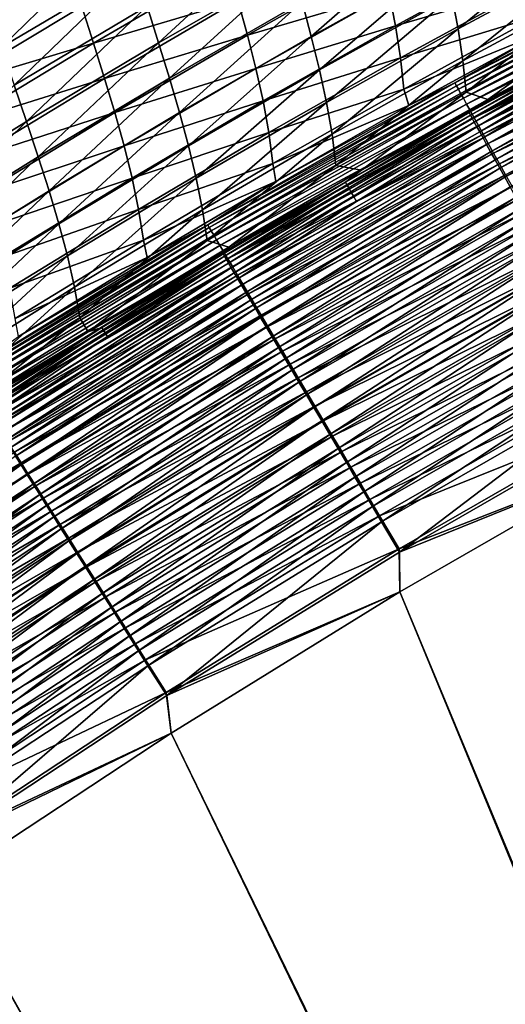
# Model space of a CAD drawing. Header units: metres. Extents: x 0 to 1400, y -1400 to 0.
# Tile 155 of 256: x 508 to 552, y -287 to -198. Entities that reach past the tile are written whole.
import ezdxf

# ---------------------------------------------------------------- set-up
doc = ezdxf.new("R2010")
doc.units = ezdxf.units.M

msp = doc.modelspace()

# ---------------------------------------------------------------- linework, layer by layer
at = {"layer": 'None'}
for points in [[(505.99646, -200.21698, -227.882813), (517.085815, -189.414261, -199.912613), (504.828766, -196.638565, -199.904007)], [(505.99646, -200.21698, -227.882813), (518.163391, -193.017059, -227.891907), (517.085815, -189.414261, -199.912613)], [(520.26355, -199.821487, -283.869659), (531.427246, -189.506378, -255.886261), (519.22937, -196.48259, -255.878387)], [(520.26355, -199.821487, -283.869659), (532.38031, -192.863861, -283.87735), (531.427246, -189.506378, -255.886261)], [(534.119751, -199.241684, -339.86319), (545.440491, -189.36467, -311.876526), (533.284729, -196.105209, -311.870514)], [(534.119751, -199.241684, -339.86319), (546.202209, -192.516968, -339.868622), (545.440491, -189.36467, -311.876526)], [(547.443909, -198.556335, -395.845184), (559.006042, -189.066574, -367.862061), (546.876953, -195.576843, -367.85849)], [(547.443909, -198.556335, -395.845184), (559.506836, -192.061752, -395.847809), (559.006042, -189.066574, -367.862061)], [(547.166809, -203.4758, -470.600281), (555.182983, -198.845657, -468.881348), (570.023682, -191.293701, -470.635223)], [(570.023682, -191.293701, -470.635223), (570.150818, -191.542664, -472.366943), (547.166809, -203.4758, -470.600281)], [(540.483154, -192.259308, -340.218201), (528.318359, -199.119308, -340.213226), (527.461304, -195.990433, -312.234863)], [(540.483154, -192.259308, -340.218201), (541.178101, -195.31311, -368.187347), (528.318359, -199.119308, -340.213226)], [(553.914063, -191.654755, -396.148346), (541.764648, -198.284973, -396.144928), (541.178101, -195.31311, -368.187347)], [(541.764648, -198.284973, -396.144928), (553.914063, -191.654755, -396.148346), (554.307251, -194.576935, -424.099457)], [(570.150818, -191.542664, -472.366943), (547.301025, -203.719498, -472.333435), (547.166809, -203.4758, -470.600281)], [(570.314392, -191.863037, -474.086884), (547.301025, -203.719498, -472.333435), (570.150818, -191.542664, -472.366943)], [(570.314392, -191.863037, -474.086884), (547.473938, -204.033554, -474.05484), (547.301025, -203.719498, -472.333435)], [(547.882141, -201.467148, -423.824921), (559.506836, -192.061752, -395.847809), (547.443909, -198.556335, -395.845184)], [(570.513977, -192.25386, -475.79071), (547.473938, -204.033554, -474.05484), (570.314392, -191.863037, -474.086884)], [(547.473938, -204.033554, -474.05484), (570.513977, -192.25386, -475.79071), (547.68512, -204.417023, -475.760193)], [(547.68512, -204.417023, -475.760193), (570.513977, -192.25386, -475.79071), (570.749023, -192.714188, -477.474121)], [(547.882141, -201.467148, -423.824921), (559.881592, -194.990433, -423.826447), (559.506836, -192.061752, -395.847809)], [(507.148376, -203.659653, -255.869156), (518.163391, -193.017059, -227.891907), (505.99646, -200.21698, -227.882813)], [(507.148376, -203.659653, -255.869156), (519.22937, -196.48259, -255.878387), (518.163391, -193.017059, -227.891907)], [(526.534119, -192.75618, -284.252563), (514.338135, -199.851044, -284.245514), (513.278809, -196.522095, -256.264008)], [(526.534119, -192.75618, -284.252563), (527.461304, -195.990433, -312.234863), (514.338135, -199.851044, -284.245514)], [(521.245544, -203.044418, -311.86319), (532.38031, -192.863861, -283.87735), (520.26355, -199.821487, -283.869659)], [(521.245544, -203.044418, -311.86319), (533.284729, -196.105209, -311.870514), (532.38031, -192.863861, -283.87735)], [(534.864929, -202.284698, -367.853882), (546.202209, -192.516968, -339.868622), (534.119751, -199.241684, -339.86319)], [(534.864929, -202.284698, -367.853882), (546.876953, -195.576843, -367.85849), (546.202209, -192.516968, -339.868622)], [(570.749023, -192.714188, -477.474121), (547.93396, -204.868958, -477.445129), (547.68512, -204.417023, -475.760193)], [(571.019104, -193.243073, -479.132751), (547.93396, -204.868958, -477.445129), (570.749023, -192.714188, -477.474121)], [(547.93396, -204.868958, -477.445129), (571.019104, -193.243073, -479.132751), (548.219971, -205.388428, -479.105347)], [(571.019104, -193.243073, -479.132751), (571.323669, -193.839523, -480.762329), (548.219971, -205.388428, -479.105347)], [(571.323669, -193.839523, -480.762329), (548.542603, -205.974487, -480.736542), (548.219971, -205.388428, -479.105347)], [(571.662231, -194.502609, -482.358521), (548.542603, -205.974487, -480.736542), (571.323669, -193.839523, -480.762329)], [(542.22229, -201.187286, -424.096313), (541.764648, -198.284973, -396.144928), (554.307251, -194.576935, -424.099457)], [(554.307251, -194.576935, -424.099457), (554.553162, -197.444565, -452.05127), (542.22229, -201.187286, -424.096313)], [(548.170959, -204.320648, -451.790833), (559.881592, -194.990433, -423.826447), (547.882141, -201.467148, -423.824921)], [(548.170959, -204.320648, -451.790833), (560.109253, -197.864502, -451.791199), (559.881592, -194.990433, -423.826447)], [(571.662231, -194.502609, -482.358521), (548.901428, -206.626205, -482.334351), (548.542603, -205.974487, -480.736542)], [(572.034302, -195.231186, -483.917267), (548.901428, -206.626205, -482.334351), (571.662231, -194.502609, -482.358521)], [(541.178101, -195.31311, -368.187347), (529.084778, -202.153702, -368.182739), (528.318359, -199.119308, -340.213226)], [(541.178101, -195.31311, -368.187347), (541.764648, -198.284973, -396.144928), (529.084778, -202.153702, -368.182739)], [(535.499634, -205.245712, -395.841644), (546.876953, -195.576843, -367.85849), (534.864929, -202.284698, -367.853882)], [(535.499634, -205.245712, -395.841644), (547.443909, -198.556335, -395.845184), (546.876953, -195.576843, -367.85849)], [(572.034302, -195.231186, -483.917267), (549.295776, -207.342453, -483.894684), (548.901428, -206.626205, -482.334351)], [(572.438782, -196.023376, -485.435455), (549.295776, -207.342453, -483.894684), (572.034302, -195.231186, -483.917267)], [(501.122559, -203.837097, -256.255402), (498.74585, -196.843216, -200.312744), (513.278809, -196.522095, -256.264008)], [(514.338135, -199.851044, -284.245514), (501.122559, -203.837097, -256.255402), (513.278809, -196.522095, -256.264008)], [(508.264648, -206.976593, -283.860596), (519.22937, -196.48259, -255.878387), (507.148376, -203.659653, -255.869156)], [(508.264648, -206.976593, -283.860596), (520.26355, -199.821487, -283.869659), (519.22937, -196.48259, -255.878387)], [(527.461304, -195.990433, -312.234863), (515.344238, -203.06395, -312.22818), (514.338135, -199.851044, -284.245514)], [(527.461304, -195.990433, -312.234863), (528.318359, -199.119308, -340.213226), (515.344238, -203.06395, -312.22818)], [(522.155212, -206.162094, -339.856567), (533.284729, -196.105209, -311.870514), (521.245544, -203.044418, -311.86319)], [(522.155212, -206.162094, -339.856567), (534.119751, -199.241684, -339.86319), (533.284729, -196.105209, -311.870514)], [(549.295776, -207.342453, -483.894684), (572.438782, -196.023376, -485.435455), (549.724609, -208.121399, -485.414459)], [(572.391418, -196.378281, -479.555084), (560.713623, -201.787704, -478.041321), (549.715149, -208.465668, -479.531403)], [(572.391418, -196.378281, -479.555084), (549.715149, -208.465668, -479.531403), (550.045776, -209.065872, -481.003113)], [(572.438782, -196.023376, -485.435455), (572.874756, -196.877121, -486.910217), (549.724609, -208.121399, -485.414459)], [(572.391418, -196.378281, -479.555084), (550.045776, -209.065872, -481.003113), (572.70343, -196.988937, -481.02533)], [(554.553162, -197.444565, -452.05127), (542.530457, -204.032562, -452.048859), (542.22229, -201.187286, -424.096313)], [(542.530457, -204.032562, -452.048859), (554.553162, -197.444565, -452.05127), (555.182983, -198.845657, -468.881348)], [(572.874756, -196.877121, -486.910217), (550.186829, -208.960999, -486.890839), (549.724609, -208.121399, -485.414459)], [(572.70343, -196.988937, -481.02533), (550.045776, -209.065872, -481.003113), (550.409119, -209.72551, -482.440338)], [(573.341125, -197.790359, -488.338776), (550.186829, -208.960999, -486.890839), (572.874756, -196.877121, -486.910217)], [(572.70343, -196.988937, -481.02533), (550.409119, -209.72551, -482.440338), (573.046265, -197.659912, -482.46106)], [(573.046265, -197.659912, -482.46106), (550.409119, -209.72551, -482.440338), (550.80426, -210.442886, -483.840179)], [(573.046265, -197.659912, -482.46106), (550.80426, -210.442886, -483.840179), (573.419006, -198.389481, -483.859436)], [(541.764648, -198.284973, -396.144928), (529.740295, -205.104721, -396.140625), (529.084778, -202.153702, -368.182739)], [(529.740295, -205.104721, -396.140625), (541.764648, -198.284973, -396.144928), (542.22229, -201.187286, -424.096313)], [(536.003357, -208.135849, -423.822693), (547.443909, -198.556335, -395.845184), (535.499634, -205.245712, -395.841644)], [(536.003357, -208.135849, -423.822693), (547.882141, -201.467148, -423.824921), (547.443909, -198.556335, -395.845184)], [(550.163818, -204.968414, -468.602875), (560.109253, -197.864502, -451.791199), (548.170959, -204.320648, -451.790833)], [(550.163818, -204.968414, -468.602875), (561.164551, -199.044998, -468.619659), (560.109253, -197.864502, -451.791199)], [(573.341125, -197.790359, -488.338776), (550.681396, -209.859238, -488.320953), (550.186829, -208.960999, -486.890839)], [(573.836792, -198.761047, -489.718201), (550.681396, -209.859238, -488.320953), (573.341125, -197.790359, -488.338776)], [(573.419006, -198.389481, -483.859436), (550.80426, -210.442886, -483.840179), (551.230164, -211.216141, -485.200043)], [(573.82074, -199.175735, -485.217865), (573.419006, -198.389481, -483.859436), (551.230164, -211.216141, -485.200043)], [(528.318359, -199.119308, -340.213226), (516.277161, -206.171173, -340.207001), (515.344238, -203.06395, -312.22818)], [(528.318359, -199.119308, -340.213226), (529.084778, -202.153702, -368.182739), (516.277161, -206.171173, -340.207001)], [(522.972168, -209.185287, -367.848175), (534.119751, -199.241684, -339.86319), (522.155212, -206.162094, -339.856567)], [(522.972168, -209.185287, -367.848175), (534.864929, -202.284698, -367.853882), (534.119751, -199.241684, -339.86319)], [(542.982666, -205.528915, -468.861389), (542.530457, -204.032562, -452.048859), (555.182983, -198.845657, -468.881348)], [(542.982666, -205.528915, -468.861389), (555.182983, -198.845657, -468.881348), (547.166809, -203.4758, -470.600281)], [(561.164551, -199.044998, -468.619659), (550.163818, -204.968414, -468.602875), (559.769531, -200.00943, -470.210815)], [(573.836792, -198.761047, -489.718201), (551.207031, -210.814072, -489.701935), (550.681396, -209.859238, -488.320953)], [(574.360718, -199.787109, -491.045715), (551.207031, -210.814072, -489.701935), (573.836792, -198.761047, -489.718201)], [(551.230164, -211.216141, -485.200043), (551.685791, -212.043396, -486.517303), (573.82074, -199.175735, -485.217865)], [(551.685791, -212.043396, -486.517303), (574.250488, -200.0168, -486.533661), (573.82074, -199.175735, -485.217865)], [(514.338135, -199.851044, -284.245514), (502.265381, -207.140945, -284.23703), (501.122559, -203.837097, -256.255402)], [(514.338135, -199.851044, -284.245514), (515.344238, -203.06395, -312.22818), (502.265381, -207.140945, -284.23703)], [(509.325378, -210.177872, -311.854584), (520.26355, -199.821487, -283.869659), (508.264648, -206.976593, -283.860596)], [(509.325378, -210.177872, -311.854584), (521.245544, -203.044418, -311.86319), (520.26355, -199.821487, -283.869659)], [(550.163818, -204.968414, -468.602875), (548.44751, -206.164581, -470.194977), (559.769531, -200.00943, -470.210815)], [(559.769531, -200.00943, -470.210815), (548.44751, -206.164581, -470.194977), (548.571167, -206.388992, -471.791351)], [(559.769531, -200.00943, -470.210815), (548.571167, -206.388992, -471.791351), (559.889954, -200.236252, -471.806549)], [(559.889954, -200.236252, -471.806549), (548.571167, -206.388992, -471.791351), (548.730469, -206.678192, -473.376953)], [(559.889954, -200.236252, -471.806549), (548.730469, -206.678192, -473.376953), (560.045044, -200.528366, -473.391479)], [(574.360718, -199.787109, -491.045715), (551.762756, -211.823486, -491.030945), (551.207031, -210.814072, -489.701935)], [(551.685791, -212.043396, -486.517303), (552.170166, -212.922775, -487.789307), (574.250488, -200.0168, -486.533661)], [(530.264526, -207.984177, -424.092438), (529.740295, -205.104721, -396.140625), (542.22229, -201.187286, -424.096313)], [(542.22229, -201.187286, -424.096313), (542.530457, -204.032562, -452.048859), (530.264526, -207.984177, -424.092438)], [(560.045044, -200.528366, -473.391479), (548.730469, -206.678192, -473.376953), (548.925049, -207.031342, -474.947723)], [(560.234314, -200.884888, -474.961548), (560.045044, -200.528366, -473.391479), (548.925049, -207.031342, -474.947723)], [(560.234314, -200.884888, -474.961548), (548.925049, -207.031342, -474.947723), (549.154297, -207.44754, -476.499695)], [(560.457336, -201.304962, -476.512817), (560.234314, -200.884888, -474.961548), (549.154297, -207.44754, -476.499695)], [(529.084778, -202.153702, -368.182739), (517.116699, -209.183029, -368.177002), (516.277161, -206.171173, -340.207001)], [(529.084778, -202.153702, -368.182739), (529.740295, -205.104721, -396.140625), (517.116699, -209.183029, -368.177002)], [(536.355591, -210.965927, -451.789978), (547.882141, -201.467148, -423.824921), (536.003357, -208.135849, -423.822693)], [(536.355591, -210.965927, -451.789978), (548.170959, -204.320648, -451.790833), (547.882141, -201.467148, -423.824921)], [(549.154297, -207.44754, -476.499695), (549.417847, -207.925934, -478.028931), (560.457336, -201.304962, -476.512817)], [(560.457336, -201.304962, -476.512817), (549.417847, -207.925934, -478.028931), (560.713623, -201.787704, -478.041321)], [(560.713623, -201.787704, -478.041321), (549.417847, -207.925934, -478.028931), (549.715149, -208.465668, -479.531403)], [(510.31073, -213.273544, -339.848694), (521.245544, -203.044418, -311.86319), (509.325378, -210.177872, -311.854584)], [(510.31073, -213.273544, -339.848694), (522.155212, -206.162094, -339.856567), (521.245544, -203.044418, -311.86319)], [(523.676331, -212.124878, -395.837189), (534.864929, -202.284698, -367.853882), (522.972168, -209.185287, -367.848175)], [(523.676331, -212.124878, -395.837189), (535.499634, -205.245712, -395.841644), (534.864929, -202.284698, -367.853882)], [(496.385986, -214.324936, -283.850098), (508.264648, -206.976593, -283.860596), (507.148376, -203.659653, -255.869156)], [(515.344238, -203.06395, -312.22818), (503.351624, -210.329102, -312.220093), (502.265381, -207.140945, -284.23703)], [(515.344238, -203.06395, -312.22818), (516.277161, -206.171173, -340.207001), (503.351624, -210.329102, -312.220093)], [(547.301025, -203.719498, -472.333435), (524.722656, -216.366531, -470.567719), (547.166809, -203.4758, -470.600281)], [(547.166809, -203.4758, -470.600281), (524.722656, -216.366531, -470.567719), (530.90271, -212.41481, -468.842133)], [(547.301025, -203.719498, -472.333435), (524.863586, -216.604996, -472.302185), (524.722656, -216.366531, -470.567719)], [(547.473938, -204.033554, -474.05484), (524.863586, -216.604996, -472.302185), (547.301025, -203.719498, -472.333435)], [(530.90271, -212.41481, -468.842133), (542.982666, -205.528915, -468.861389), (547.166809, -203.4758, -470.600281)], [(524.863586, -216.604996, -472.302185), (547.473938, -204.033554, -474.05484), (525.04541, -216.912704, -474.024994)], [(525.04541, -216.912704, -474.024994), (547.473938, -204.033554, -474.05484), (547.68512, -204.417023, -475.760193)], [(547.68512, -204.417023, -475.760193), (525.267578, -217.288742, -475.731781), (525.04541, -216.912704, -474.024994)], [(547.93396, -204.868958, -477.445129), (525.267578, -217.288742, -475.731781), (547.68512, -204.417023, -475.760193)], [(542.530457, -204.032562, -452.048859), (530.637329, -210.804092, -452.045959), (530.264526, -207.984177, -424.092438)], [(530.637329, -210.804092, -452.045959), (542.530457, -204.032562, -452.048859), (542.982666, -205.528915, -468.861389)], [(538.677673, -211.388794, -468.585663), (548.170959, -204.320648, -451.790833), (536.355591, -210.965927, -451.789978)], [(538.677673, -211.388794, -468.585663), (550.163818, -204.968414, -468.602875), (548.170959, -204.320648, -451.790833)], [(529.740295, -205.104721, -396.140625), (517.842896, -212.110092, -396.135345), (517.116699, -209.183029, -368.177002)], [(517.842896, -212.110092, -396.135345), (529.740295, -205.104721, -396.140625), (530.264526, -207.984177, -424.092438)], [(524.247498, -214.991409, -423.819702), (535.499634, -205.245712, -395.841644), (523.676331, -212.124878, -395.837189)], [(524.247498, -214.991409, -423.819702), (536.003357, -208.135849, -423.822693), (535.499634, -205.245712, -395.841644)], [(547.93396, -204.868958, -477.445129), (525.529541, -217.732178, -477.418213), (525.267578, -217.288742, -475.731781)], [(525.529541, -217.732178, -477.418213), (547.93396, -204.868958, -477.445129), (548.219971, -205.388428, -479.105347)], [(548.219971, -205.388428, -479.105347), (525.830811, -218.242111, -479.079926), (525.529541, -217.732178, -477.418213)], [(548.542603, -205.974487, -480.736542), (525.830811, -218.242111, -479.079926), (548.219971, -205.388428, -479.105347)], [(530.90271, -212.41481, -468.842133), (530.637329, -210.804092, -452.045959), (542.982666, -205.528915, -468.861389)], [(550.163818, -204.968414, -468.602875), (538.677673, -211.388794, -468.585663), (548.44751, -206.164581, -470.194977)], [(516.277161, -206.171173, -340.207001), (504.361603, -213.411346, -340.199463), (503.351624, -210.329102, -312.220093)], [(516.277161, -206.171173, -340.207001), (517.116699, -209.183029, -368.177002), (504.361603, -213.411346, -340.199463)], [(511.200928, -216.273804, -367.841339), (522.155212, -206.162094, -339.856567), (510.31073, -213.273544, -339.848694)], [(511.200928, -216.273804, -367.841339), (522.972168, -209.185287, -367.848175), (522.155212, -206.162094, -339.856567)], [(548.542603, -205.974487, -480.736542), (526.170715, -218.817596, -480.712616), (525.830811, -218.242111, -479.079926)], [(548.901428, -206.626205, -482.334351), (526.170715, -218.817596, -480.712616), (548.542603, -205.974487, -480.736542)], [(548.901428, -206.626205, -482.334351), (526.548889, -219.457718, -482.31192), (526.170715, -218.817596, -480.712616)], [(549.295776, -207.342453, -483.894684), (526.548889, -219.457718, -482.31192), (548.901428, -206.626205, -482.334351)], [(537.354675, -212.717941, -471.776703), (548.44751, -206.164581, -470.194977), (537.227905, -212.495941, -470.179688)], [(548.44751, -206.164581, -470.194977), (538.677673, -211.388794, -468.585663), (537.227905, -212.495941, -470.179688)], [(548.571167, -206.388992, -471.791351), (548.44751, -206.164581, -470.194977), (537.354675, -212.717941, -471.776703)], [(537.518127, -213.004242, -473.362915), (548.571167, -206.388992, -471.791351), (537.354675, -212.717941, -471.776703)], [(548.730469, -206.678192, -473.376953), (548.571167, -206.388992, -471.791351), (537.518127, -213.004242, -473.362915)], [(497.526428, -217.501099, -311.844604), (508.264648, -206.976593, -283.860596), (496.385986, -214.324936, -283.850098)], [(497.526428, -217.501099, -311.844604), (509.325378, -210.177872, -311.854584), (508.264648, -206.976593, -283.860596)], [(549.295776, -207.342453, -483.894684), (526.964478, -220.161392, -483.873779), (526.548889, -219.457718, -482.31192)], [(526.964478, -220.161392, -483.873779), (549.295776, -207.342453, -483.894684), (549.724609, -208.121399, -485.414459)], [(537.717834, -213.353973, -474.934387), (548.730469, -206.678192, -473.376953), (537.518127, -213.004242, -473.362915)], [(548.925049, -207.031342, -474.947723), (548.730469, -206.678192, -473.376953), (537.717834, -213.353973, -474.934387)], [(537.953186, -213.766281, -476.487061), (548.925049, -207.031342, -474.947723), (537.717834, -213.353973, -474.934387)], [(549.154297, -207.44754, -476.499695), (548.925049, -207.031342, -474.947723), (537.953186, -213.766281, -476.487061)], [(538.223816, -214.240311, -478.016968), (549.154297, -207.44754, -476.499695), (537.953186, -213.766281, -476.487061)], [(549.417847, -207.925934, -478.028931), (549.154297, -207.44754, -476.499695), (538.223816, -214.240311, -478.016968)], [(518.435791, -214.963608, -424.08786), (517.842896, -212.110092, -396.135345), (530.264526, -207.984177, -424.092438)], [(530.264526, -207.984177, -424.092438), (530.637329, -210.804092, -452.045959), (518.435791, -214.963608, -424.08786)], [(524.665527, -217.795074, -451.788574), (536.003357, -208.135849, -423.822693), (524.247498, -214.991409, -423.819702)], [(524.665527, -217.795074, -451.788574), (536.355591, -210.965927, -451.789978), (536.003357, -208.135849, -423.822693)], [(549.724609, -208.121399, -485.414459), (527.416565, -220.926773, -485.39505), (526.964478, -220.161392, -483.873779)], [(550.186829, -208.960999, -486.890839), (527.416565, -220.926773, -485.39505), (549.724609, -208.121399, -485.414459)], [(549.715149, -208.465668, -479.531403), (549.417847, -207.925934, -478.028931), (538.223816, -214.240311, -478.016968)], [(517.116699, -209.183029, -368.177002), (505.275696, -216.39743, -368.170105), (504.361603, -213.411346, -340.199463)], [(517.116699, -209.183029, -368.177002), (517.842896, -212.110092, -396.135345), (505.275696, -216.39743, -368.170105)], [(511.976227, -219.188904, -395.831726), (522.972168, -209.185287, -367.848175), (511.200928, -216.273804, -367.841339)], [(511.976227, -219.188904, -395.831726), (523.676331, -212.124878, -395.837189), (522.972168, -209.185287, -367.848175)], [(550.186829, -208.960999, -486.890839), (527.903931, -221.751892, -486.872925), (527.416565, -220.926773, -485.39505)], [(549.715149, -208.465668, -479.531403), (527.445129, -221.257446, -479.50943), (527.793518, -221.846985, -480.982544)], [(538.223816, -214.240311, -478.016968), (527.445129, -221.257446, -479.50943), (549.715149, -208.465668, -479.531403)], [(550.045776, -209.065872, -481.003113), (549.715149, -208.465668, -479.531403), (527.793518, -221.846985, -480.982544)], [(527.793518, -221.846985, -480.982544), (528.176453, -222.495056, -482.421143), (550.045776, -209.065872, -481.003113)], [(550.681396, -209.859238, -488.320953), (527.903931, -221.751892, -486.872925), (550.186829, -208.960999, -486.890839)], [(550.045776, -209.065872, -481.003113), (528.176453, -222.495056, -482.421143), (550.409119, -209.72551, -482.440338)], [(498.588715, -220.571426, -339.839539), (509.325378, -210.177872, -311.854584), (497.526428, -217.501099, -311.844604)], [(498.588715, -220.571426, -339.839539), (510.31073, -213.273544, -339.848694), (509.325378, -210.177872, -311.854584)], [(550.681396, -209.859238, -488.320953), (528.425415, -222.63472, -488.304474), (527.903931, -221.751892, -486.872925)], [(550.409119, -209.72551, -482.440338), (528.176453, -222.495056, -482.421143), (528.592957, -223.199966, -483.822388)], [(551.207031, -210.814072, -489.701935), (528.425415, -222.63472, -488.304474), (550.681396, -209.859238, -488.320953)], [(550.409119, -209.72551, -482.440338), (528.592957, -223.199966, -483.822388), (550.80426, -210.442886, -483.840179)], [(530.637329, -210.804092, -452.045959), (518.875732, -217.755096, -452.042572), (518.435791, -214.963608, -424.08786)], [(518.875732, -217.755096, -452.042572), (530.637329, -210.804092, -452.045959), (530.90271, -212.41481, -468.842133)], [(526.619995, -218.391708, -468.568207), (536.355591, -210.965927, -451.789978), (524.665527, -217.795074, -451.788574)], [(526.619995, -218.391708, -468.568207), (538.677673, -211.388794, -468.585663), (536.355591, -210.965927, -451.789978)], [(551.207031, -210.814072, -489.701935), (528.979797, -223.573303, -489.68689), (528.425415, -222.63472, -488.304474)], [(550.80426, -210.442886, -483.840179), (528.592957, -223.199966, -483.822388), (529.041992, -223.959885, -485.183624)], [(551.762756, -211.823486, -491.030945), (528.979797, -223.573303, -489.68689), (551.207031, -210.814072, -489.701935)], [(551.230164, -211.216141, -485.200043), (550.80426, -210.442886, -483.840179), (529.041992, -223.959885, -485.183624)], [(537.227905, -212.495941, -470.179688), (538.677673, -211.388794, -468.585663), (526.619995, -218.391708, -468.568207)], [(551.762756, -211.823486, -491.030945), (529.565857, -224.565613, -491.017303), (528.979797, -223.573303, -489.68689)], [(529.041992, -223.959885, -485.183624), (529.522461, -224.77298, -486.502228), (551.230164, -211.216141, -485.200043)], [(529.522461, -224.77298, -486.502228), (551.685791, -212.043396, -486.517303), (551.230164, -211.216141, -485.200043)], [(552.347412, -212.885452, -492.305115), (529.565857, -224.565613, -491.017303), (551.762756, -211.823486, -491.030945)], [(517.842896, -212.110092, -396.135345), (506.07428, -219.297348, -396.12912), (505.275696, -216.39743, -368.170105)], [(506.07428, -219.297348, -396.12912), (517.842896, -212.110092, -396.135345), (518.435791, -214.963608, -424.08786)], [(512.616821, -222.028748, -423.815918), (523.676331, -212.124878, -395.837189), (511.976227, -219.188904, -395.831726)], [(512.616821, -222.028748, -423.815918), (524.247498, -214.991409, -423.819702), (523.676331, -212.124878, -395.837189)], [(519.226929, -219.328598, -468.824188), (518.875732, -217.755096, -452.042572), (530.90271, -212.41481, -468.842133)], [(524.722656, -216.366531, -470.567719), (519.226929, -219.328598, -468.824188), (530.90271, -212.41481, -468.842133)], [(537.227905, -212.495941, -470.179688), (526.619995, -218.391708, -468.568207), (526.111023, -219.000137, -470.16507)], [(537.227905, -212.495941, -470.179688), (526.111023, -219.000137, -470.16507), (526.240845, -219.219742, -471.762665)], [(537.227905, -212.495941, -470.179688), (526.240845, -219.219742, -471.762665), (537.354675, -212.717941, -471.776703)], [(526.240845, -219.219742, -471.762665), (526.408386, -219.503113, -473.349518), (537.354675, -212.717941, -471.776703)], [(537.354675, -212.717941, -471.776703), (526.408386, -219.503113, -473.349518), (537.518127, -213.004242, -473.362915)], [(529.522461, -224.77298, -486.502228), (530.033203, -225.63739, -487.775543), (551.685791, -212.043396, -486.517303)], [(552.347412, -212.885452, -492.305115), (530.182495, -225.609665, -492.292847), (529.565857, -224.565613, -491.017303)], [(530.033203, -225.63739, -487.775543), (552.170166, -212.922775, -487.789307), (551.685791, -212.043396, -486.517303)], [(552.959839, -213.99794, -493.521637), (530.182495, -225.609665, -492.292847), (552.347412, -212.885452, -492.305115)], [(499.553497, -223.545471, -367.833344), (510.31073, -213.273544, -339.848694), (498.588715, -220.571426, -339.839539)], [(499.553497, -223.545471, -367.833344), (511.200928, -216.273804, -367.841339), (510.31073, -213.273544, -339.848694)], [(526.408386, -219.503113, -473.349518), (526.613037, -219.849426, -474.921631), (537.518127, -213.004242, -473.362915)], [(537.518127, -213.004242, -473.362915), (526.613037, -219.849426, -474.921631), (537.717834, -213.353973, -474.934387)], [(526.613037, -219.849426, -474.921631), (526.854431, -220.257813, -476.474976), (537.717834, -213.353973, -474.934387)], [(537.717834, -213.353973, -474.934387), (526.854431, -220.257813, -476.474976), (537.953186, -213.766281, -476.487061)], [(526.854431, -220.257813, -476.474976), (527.131958, -220.727432, -478.005554), (537.953186, -213.766281, -476.487061)], [(537.953186, -213.766281, -476.487061), (527.131958, -220.727432, -478.005554), (538.223816, -214.240311, -478.016968)], [(530.033203, -225.63739, -487.775543), (530.573181, -226.551315, -489.000977), (552.170166, -212.922775, -487.789307)], [(530.573181, -226.551315, -489.000977), (552.68219, -213.852417, -489.013458), (552.170166, -212.922775, -487.789307)], [(527.131958, -220.727432, -478.005554), (527.445129, -221.257446, -479.50943), (538.223816, -214.240311, -478.016968)], [(552.959839, -213.99794, -493.521637), (530.828552, -226.703461, -493.510681), (530.182495, -225.609665, -492.292847)], [(530.573181, -226.551315, -489.000977), (531.141296, -227.512878, -490.175873), (552.68219, -213.852417, -489.013458)], [(553.598938, -215.158798, -494.677734), (530.828552, -226.703461, -493.510681), (552.959839, -213.99794, -493.521637)], [(531.141296, -227.512878, -490.175873), (553.220886, -214.830475, -490.187103), (552.68219, -213.852417, -489.013458)], [(506.737946, -222.12178, -424.08255), (506.07428, -219.297348, -396.12912), (518.435791, -214.963608, -424.08786)], [(518.435791, -214.963608, -424.08786), (518.875732, -217.755096, -452.042572), (506.737946, -222.12178, -424.08255)], [(513.103088, -224.802933, -451.786591), (524.247498, -214.991409, -423.819702), (512.616821, -222.028748, -423.815918)], [(513.103088, -224.802933, -451.786591), (524.665527, -217.795074, -451.788574), (524.247498, -214.991409, -423.819702)], [(553.598938, -215.158798, -494.677734), (531.502686, -227.844894, -494.66806), (530.828552, -226.703461, -493.510681)], [(531.141296, -227.512878, -490.175873), (531.736511, -228.520264, -491.297577), (553.220886, -214.830475, -490.187103)], [(554.263245, -216.365494, -495.771271), (531.502686, -227.844894, -494.66806), (553.598938, -215.158798, -494.677734)], [(531.736511, -228.520264, -491.297577), (553.785217, -215.855042, -491.307587), (553.220886, -214.830475, -490.187103)], [(500.401581, -226.432831, -395.825256), (511.200928, -216.273804, -367.841339), (499.553497, -223.545471, -367.833344)], [(500.401581, -226.432831, -395.825256), (511.976227, -219.188904, -395.831726), (511.200928, -216.273804, -367.841339)], [(524.863586, -216.604996, -472.302185), (502.693939, -229.938934, -470.538513), (524.722656, -216.366531, -470.567719)], [(524.722656, -216.366531, -470.567719), (502.693939, -229.938934, -470.538513), (507.527435, -226.515747, -468.807129)], [(507.527435, -226.515747, -468.807129), (519.226929, -219.328598, -468.824188), (524.722656, -216.366531, -470.567719)], [(554.263245, -216.365494, -495.771271), (532.203491, -229.031448, -495.762787), (531.502686, -227.844894, -494.66806)], [(531.736511, -228.520264, -491.297577), (532.357666, -229.571533, -492.363617), (553.785217, -215.855042, -491.307587)], [(554.951294, -217.615341, -496.800171), (532.203491, -229.031448, -495.762787), (554.263245, -216.365494, -495.771271)], [(532.357666, -229.571533, -492.363617), (554.374084, -216.924179, -492.372467), (553.785217, -215.855042, -491.307587)], [(502.693939, -229.938934, -470.538513), (524.863586, -216.604996, -472.302185), (502.841309, -230.172165, -472.2742)], [(502.841309, -230.172165, -472.2742), (524.863586, -216.604996, -472.302185), (525.04541, -216.912704, -474.024994)], [(525.04541, -216.912704, -474.024994), (503.031647, -230.473495, -473.99826), (502.841309, -230.172165, -472.2742)], [(525.267578, -217.288742, -475.731781), (503.031647, -230.473495, -473.99826), (525.04541, -216.912704, -474.024994)], [(525.267578, -217.288742, -475.731781), (503.264404, -230.84201, -475.70636), (503.031647, -230.473495, -473.99826)], [(525.529541, -217.732178, -477.418213), (503.264404, -230.84201, -475.70636), (525.267578, -217.288742, -475.731781)], [(532.357666, -229.571533, -492.363617), (533.003296, -230.664352, -493.371948), (554.374084, -216.924179, -492.372467)], [(533.003296, -230.664352, -493.371948), (554.986206, -218.035522, -493.3797), (554.374084, -216.924179, -492.372467)], [(525.529541, -217.732178, -477.418213), (503.539001, -231.27681, -477.394104), (503.264404, -230.84201, -475.70636)], [(525.830811, -218.242111, -479.079926), (503.539001, -231.27681, -477.394104), (525.529541, -217.732178, -477.418213)], [(525.830811, -218.242111, -479.079926), (503.854889, -231.777008, -479.057159), (503.539001, -231.27681, -477.394104)], [(526.170715, -218.817596, -480.712616), (503.854889, -231.777008, -479.057159), (525.830811, -218.242111, -479.079926)], [(518.875732, -217.755096, -452.042572), (507.247375, -224.881668, -452.038696), (506.737946, -222.12178, -424.08255)], [(507.247375, -224.881668, -452.038696), (518.875732, -217.755096, -452.042572), (519.226929, -219.328598, -468.824188)], [(513.874939, -226.091934, -468.550568), (524.665527, -217.795074, -451.788574), (513.103088, -224.802933, -451.786591)], [(513.874939, -226.091934, -468.550568), (526.619995, -218.391708, -468.568207), (524.665527, -217.795074, -451.788574)], [(554.951294, -217.615341, -496.800171), (532.929382, -230.260498, -496.792816), (532.203491, -229.031448, -495.762787)], [(555.661621, -218.905655, -497.76239), (532.929382, -230.260498, -496.792816), (554.951294, -217.615341, -496.800171)], [(533.003296, -230.664352, -493.371948), (533.672119, -231.79631, -494.320709), (554.986206, -218.035522, -493.3797)], [(533.672119, -231.79631, -494.320709), (555.620178, -219.186615, -494.327423), (554.986206, -218.035522, -493.3797)], [(526.170715, -218.817596, -480.712616), (504.211456, -232.34166, -480.691223), (503.854889, -231.777008, -479.057159)], [(526.548889, -219.457718, -482.31192), (504.211456, -232.34166, -480.691223), (526.170715, -218.817596, -480.712616)], [(526.619995, -218.391708, -468.568207), (513.874939, -226.091934, -468.550568), (526.111023, -219.000137, -470.16507)], [(526.111023, -219.000137, -470.16507), (513.874939, -226.091934, -468.550568), (515.09729, -225.673798, -470.151184)], [(515.230103, -225.890991, -471.74939), (526.111023, -219.000137, -470.16507), (515.09729, -225.673798, -470.151184)], [(526.111023, -219.000137, -470.16507), (515.230103, -225.890991, -471.74939), (526.240845, -219.219742, -471.762665)], [(555.661621, -218.905655, -497.76239), (533.678772, -231.529404, -497.756104), (532.929382, -230.260498, -496.792816)], [(556.392761, -220.233795, -498.655853), (533.678772, -231.529404, -497.756104), (555.661621, -218.905655, -497.76239)], [(501.113647, -229.242783, -423.81131), (511.976227, -219.188904, -395.831726), (500.401581, -226.432831, -395.825256)], [(501.113647, -229.242783, -423.81131), (512.616821, -222.028748, -423.815918), (511.976227, -219.188904, -395.831726)], [(526.548889, -219.457718, -482.31192), (504.608154, -232.969894, -482.291901), (504.211456, -232.34166, -480.691223)], [(526.964478, -220.161392, -483.873779), (504.608154, -232.969894, -482.291901), (526.548889, -219.457718, -482.31192)], [(507.527435, -226.515747, -468.807129), (507.247375, -224.881668, -452.038696), (519.226929, -219.328598, -468.824188)], [(526.240845, -219.219742, -471.762665), (515.230103, -225.890991, -471.74939), (515.40155, -226.171432, -473.336853)], [(526.408386, -219.503113, -473.349518), (526.240845, -219.219742, -471.762665), (515.40155, -226.171432, -473.336853)], [(526.408386, -219.503113, -473.349518), (515.40155, -226.171432, -473.336853), (515.611145, -226.514297, -474.909576)], [(526.613037, -219.849426, -474.921631), (526.408386, -219.503113, -473.349518), (515.611145, -226.514297, -474.909576)], [(526.613037, -219.849426, -474.921631), (515.611145, -226.514297, -474.909576), (526.854431, -220.257813, -476.474976)], [(555.620178, -219.186615, -494.327423), (533.672119, -231.79631, -494.320709), (534.36261, -232.964981, -495.207977)], [(556.274719, -220.374985, -495.213684), (555.620178, -219.186615, -494.327423), (534.36261, -232.964981, -495.207977)], [(526.964478, -220.161392, -483.873779), (505.044312, -233.660614, -483.855133), (504.608154, -232.969894, -482.291901)], [(515.611145, -226.514297, -474.909576), (504.965485, -233.745697, -476.45285), (526.854431, -220.257813, -476.474976)], [(526.854431, -220.257813, -476.474976), (504.965485, -233.745697, -476.45285), (505.2565, -234.20636, -477.98468)], [(527.416565, -220.926773, -485.39505), (505.044312, -233.660614, -483.855133), (526.964478, -220.161392, -483.873779)], [(527.416565, -220.926773, -485.39505), (505.518768, -234.412033, -485.377747), (505.044312, -233.660614, -483.855133)], [(505.2565, -234.20636, -477.98468), (527.131958, -220.727432, -478.005554), (526.854431, -220.257813, -476.474976)], [(505.584991, -234.72641, -479.489807), (527.131958, -220.727432, -478.005554), (505.2565, -234.20636, -477.98468)], [(527.903931, -221.751892, -486.872925), (505.518768, -234.412033, -485.377747), (527.416565, -220.926773, -485.39505)], [(527.445129, -221.257446, -479.50943), (527.131958, -220.727432, -478.005554), (505.584991, -234.72641, -479.489807)], [(556.392761, -220.233795, -498.655853), (534.450195, -232.835541, -498.650604), (533.678772, -231.529404, -497.756104)], [(534.36261, -232.964981, -495.207977), (535.073303, -234.167938, -496.03183), (556.274719, -220.374985, -495.213684)], [(557.14325, -221.597061, -499.478546), (534.450195, -232.835541, -498.650604), (556.392761, -220.233795, -498.655853)], [(556.274719, -220.374985, -495.213684), (535.073303, -234.167938, -496.03183), (556.948425, -221.598175, -496.036652)], [(527.903931, -221.751892, -486.872925), (506.030304, -235.222198, -486.856964), (505.518768, -234.412033, -485.377747)], [(527.445129, -221.257446, -479.50943), (505.584991, -234.72641, -479.489807), (505.95047, -235.305008, -480.964172)], [(527.793518, -221.846985, -480.982544), (527.445129, -221.257446, -479.50943), (505.95047, -235.305008, -480.964172)], [(528.425415, -222.63472, -488.304474), (506.030304, -235.222198, -486.856964), (527.903931, -221.751892, -486.872925)], [(534.450195, -232.835541, -498.650604), (557.14325, -221.597061, -499.478546), (535.242004, -234.176285, -499.474213)], [(556.948425, -221.598175, -496.036652), (535.073303, -234.167938, -496.03183), (535.802856, -235.402756, -496.790436)], [(535.242004, -234.176285, -499.474213), (557.14325, -221.597061, -499.478546), (557.911621, -222.992813, -500.228394)], [(556.948425, -221.598175, -496.036652), (535.802856, -235.402756, -496.790436), (557.639954, -222.853729, -496.794403)], [(501.670563, -231.984283, -451.783997), (512.616821, -222.028748, -423.815918), (501.113647, -229.242783, -423.81131)], [(501.670563, -231.984283, -451.783997), (513.103088, -224.802933, -451.786591), (512.616821, -222.028748, -423.815918)], [(505.95047, -235.305008, -480.964172), (506.352264, -235.941177, -482.404053), (527.793518, -221.846985, -480.982544)], [(528.425415, -222.63472, -488.304474), (506.577698, -236.089142, -488.289825), (506.030304, -235.222198, -486.856964)], [(506.352264, -235.941177, -482.404053), (528.176453, -222.495056, -482.421143), (527.793518, -221.846985, -480.982544)], [(528.176453, -222.495056, -482.421143), (506.352264, -235.941177, -482.404053), (506.789368, -236.63324, -483.806549)], [(528.979797, -223.573303, -489.68689), (506.577698, -236.089142, -488.289825), (528.425415, -222.63472, -488.304474)], [(528.176453, -222.495056, -482.421143), (506.789368, -236.63324, -483.806549), (528.592957, -223.199966, -483.822388)], [(528.979797, -223.573303, -489.68689), (507.159698, -237.010895, -489.673553), (506.577698, -236.089142, -488.289825)], [(528.592957, -223.199966, -483.822388), (506.789368, -236.63324, -483.806549), (507.260651, -237.37941, -485.169006)], [(529.565857, -224.565613, -491.017303), (507.159698, -237.010895, -489.673553), (528.979797, -223.573303, -489.68689)], [(529.041992, -223.959885, -485.183624), (528.592957, -223.199966, -483.822388), (507.260651, -237.37941, -485.169006)], [(535.242004, -234.176285, -499.474213), (557.911621, -222.992813, -500.228394), (536.052734, -235.548996, -500.224915)], [(557.639954, -222.853729, -496.794403), (535.802856, -235.402756, -496.790436), (536.549805, -236.667038, -497.481903)], [(536.052734, -235.548996, -500.224915), (557.911621, -222.992813, -500.228394), (558.696411, -224.41835, -500.903351)], [(557.639954, -222.853729, -496.794403), (536.549805, -236.667038, -497.481903), (558.347961, -224.139191, -497.485077)], [(507.260651, -237.37941, -485.169006), (507.764923, -238.177872, -486.4888), (529.041992, -223.959885, -485.183624)], [(507.764923, -238.177872, -486.4888), (529.522461, -224.77298, -486.502228), (529.041992, -223.959885, -485.183624)], [(558.696411, -224.41835, -500.903351), (536.880798, -236.95105, -500.900635), (536.052734, -235.548996, -500.224915)], [(558.347961, -224.139191, -497.485077), (536.549805, -236.667038, -497.481903), (537.312744, -237.958328, -498.104279)], [(559.495972, -225.870834, -501.501617), (536.880798, -236.95105, -500.900635), (558.696411, -224.41835, -500.903351)], [(558.347961, -224.139191, -497.485077), (537.312744, -237.958328, -498.104279), (559.071045, -225.452103, -498.10675)], [(502.44751, -233.261887, -468.535736), (513.103088, -224.802933, -451.786591), (501.670563, -231.984283, -451.783997)], [(502.44751, -233.261887, -468.535736), (513.874939, -226.091934, -468.550568), (513.103088, -224.802933, -451.786591)], [(529.565857, -224.565613, -491.017303), (507.775024, -237.985504, -491.005219), (507.159698, -237.010895, -489.673553)], [(507.764923, -238.177872, -486.4888), (508.301086, -239.02684, -487.763336), (529.522461, -224.77298, -486.502228)], [(530.182495, -225.609665, -492.292847), (507.775024, -237.985504, -491.005219), (529.565857, -224.565613, -491.017303)], [(508.301086, -239.02684, -487.763336), (530.033203, -225.63739, -487.775543), (529.522461, -224.77298, -486.502228)], [(513.874939, -226.091934, -468.550568), (502.44751, -233.261887, -468.535736), (515.09729, -225.673798, -470.151184)], [(515.09729, -225.673798, -470.151184), (502.44751, -233.261887, -468.535736), (504.187012, -232.513535, -470.138214)], [(515.09729, -225.673798, -470.151184), (504.187012, -232.513535, -470.138214), (504.322754, -232.728333, -471.736969)], [(504.322754, -232.728333, -471.736969), (515.230103, -225.890991, -471.74939), (515.09729, -225.673798, -470.151184)], [(504.498077, -233.005844, -473.324982), (515.230103, -225.890991, -471.74939), (504.322754, -232.728333, -471.736969)], [(515.230103, -225.890991, -471.74939), (504.498077, -233.005844, -473.324982), (515.40155, -226.171432, -473.336853)], [(515.40155, -226.171432, -473.336853), (504.498077, -233.005844, -473.324982), (504.712524, -233.345245, -474.898285)], [(515.611145, -226.514297, -474.909576), (515.40155, -226.171432, -473.336853), (504.712524, -233.345245, -474.898285)], [(530.182495, -225.609665, -492.292847), (508.422485, -239.011002, -492.281982), (507.775024, -237.985504, -491.005219)], [(508.301086, -239.02684, -487.763336), (508.867981, -239.924469, -488.989899), (530.033203, -225.63739, -487.775543)], [(530.828552, -226.703461, -493.510681), (508.422485, -239.011002, -492.281982), (530.182495, -225.609665, -492.292847)], [(508.867981, -239.924469, -488.989899), (530.573181, -226.551315, -489.000977), (530.033203, -225.63739, -487.775543)], [(559.495972, -225.870834, -501.501617), (537.724487, -238.379623, -501.499542), (536.880798, -236.95105, -500.900635)], [(559.071045, -225.452103, -498.10675), (537.312744, -237.958328, -498.104279), (538.090027, -239.274048, -498.655884)], [(560.30835, -227.346573, -502.022247), (537.724487, -238.379623, -501.499542), (559.495972, -225.870834, -501.501617)], [(559.071045, -225.452103, -498.10675), (538.090027, -239.274048, -498.655884), (559.8078, -226.78981, -498.657776)], [(515.611145, -226.514297, -474.909576), (504.712524, -233.345245, -474.898285), (504.965485, -233.745697, -476.45285)], [(530.828552, -226.703461, -493.510681), (509.100861, -240.085434, -493.500977), (508.422485, -239.011002, -492.281982)], [(508.867981, -239.924469, -488.989899), (509.464478, -240.868973, -490.165924), (530.573181, -226.551315, -489.000977)], [(531.502686, -227.844894, -494.66806), (509.100861, -240.085434, -493.500977), (530.828552, -226.703461, -493.510681)], [(509.464478, -240.868973, -490.165924), (531.141296, -227.512878, -490.175873), (530.573181, -226.551315, -489.000977)], [(559.8078, -226.78981, -498.657776), (538.090027, -239.274048, -498.655884), (538.879822, -240.61087, -499.135956)], [(559.8078, -226.78981, -498.657776), (538.879822, -240.61087, -499.135956), (560.556396, -228.148941, -499.137299)], [(531.502686, -227.844894, -494.66806), (509.808777, -241.206711, -494.659485), (509.100861, -240.085434, -493.500977)], [(509.464478, -240.868973, -490.165924), (510.089417, -241.858536, -491.288727), (531.141296, -227.512878, -490.175873)], [(532.203491, -229.031448, -495.762787), (509.808777, -241.206711, -494.659485), (531.502686, -227.844894, -494.66806)], [(510.089417, -241.858536, -491.288727), (531.736511, -228.520264, -491.297577), (531.141296, -227.512878, -490.175873)], [(560.30835, -227.346573, -502.022247), (538.581726, -239.8311, -502.020752), (537.724487, -238.379623, -501.499542)], [(561.13147, -228.841721, -502.464569), (538.581726, -239.8311, -502.020752), (560.30835, -227.346573, -502.022247)], [(510.089417, -241.858536, -491.288727), (510.741608, -242.891266, -492.355804), (531.736511, -228.520264, -491.297577)], [(510.741608, -242.891266, -492.355804), (532.357666, -229.571533, -492.363617), (531.736511, -228.520264, -491.297577)], [(561.13147, -228.841721, -502.464569), (539.450195, -241.301697, -502.463562), (538.581726, -239.8311, -502.020752)], [(560.556396, -228.148941, -499.137299), (538.879822, -240.61087, -499.135956), (539.680054, -241.965286, -499.543793)], [(561.963074, -230.352402, -502.827911), (539.450195, -241.301697, -502.463562), (561.13147, -228.841721, -502.464569)], [(560.556396, -228.148941, -499.137299), (539.680054, -241.965286, -499.543793), (561.314758, -229.525955, -499.544678)], [(532.203491, -229.031448, -495.762787), (510.544708, -242.372375, -495.75531), (509.808777, -241.206711, -494.659485)], [(532.929382, -230.260498, -496.792816), (510.544708, -242.372375, -495.75531), (532.203491, -229.031448, -495.762787)], [(510.741608, -242.891266, -492.355804), (511.419617, -243.964874, -493.365112), (532.357666, -229.571533, -492.363617)], [(511.419617, -243.964874, -493.365112), (533.003296, -230.664352, -493.371948), (532.357666, -229.571533, -492.363617)], [(561.314758, -229.525955, -499.544678), (539.680054, -241.965286, -499.543793), (540.488525, -243.333786, -499.878784)], [(561.314758, -229.525955, -499.544678), (540.488525, -243.333786, -499.878784), (562.081055, -230.917282, -499.879333)], [(532.929382, -230.260498, -496.792816), (511.307037, -243.579834, -496.786346), (510.544708, -242.372375, -495.75531)], [(533.678772, -231.529404, -497.756104), (511.307037, -243.579834, -496.786346), (532.929382, -230.260498, -496.792816)], [(511.419617, -243.964874, -493.365112), (512.121887, -245.076981, -494.314819), (533.003296, -230.664352, -493.371948)], [(512.121887, -245.076981, -494.314819), (533.672119, -231.79631, -494.320709), (533.003296, -230.664352, -493.371948)], [(561.963074, -230.352402, -502.827911), (540.327759, -242.787582, -502.827301), (539.450195, -241.301697, -502.463562)], [(563.643494, -233.404968, -503.314911), (540.327759, -242.787582, -502.827301), (561.963074, -230.352402, -502.827911)], [(533.678772, -231.529404, -497.756104), (512.094116, -244.826508, -497.75061), (511.307037, -243.579834, -496.786346)], [(534.450195, -232.835541, -498.650604), (512.094116, -244.826508, -497.75061), (533.678772, -231.529404, -497.756104)], [(562.081055, -230.917282, -499.879333), (540.488525, -243.333786, -499.878784), (542.122253, -246.099091, -500.327728)], [(562.081055, -230.917282, -499.879333), (542.122253, -246.099091, -500.327728), (563.629456, -233.728653, -500.32782)], [(533.672119, -231.79631, -494.320709), (512.121887, -245.076981, -494.314819), (512.846985, -246.225174, -495.202942)], [(534.36261, -232.964981, -495.207977), (533.672119, -231.79631, -494.320709), (512.846985, -246.225174, -495.202942)], [(512.094116, -244.826508, -497.75061), (534.450195, -232.835541, -498.650604), (512.904297, -246.109787, -498.645966)], [(512.846985, -246.225174, -495.202942), (513.593384, -247.407104, -496.027649), (534.36261, -232.964981, -495.207977)], [(512.904297, -246.109787, -498.645966), (534.450195, -232.835541, -498.650604), (535.242004, -234.176285, -499.474213)], [(513.593384, -247.407104, -496.027649), (535.073303, -234.167938, -496.03183), (534.36261, -232.964981, -495.207977)], [(563.643494, -233.404968, -503.314911), (542.100952, -245.790085, -503.314789), (540.327759, -242.787582, -502.827301)], [(563.318481, -237.528229, -503.477753), (542.100952, -245.790085, -503.314789), (563.643494, -233.404968, -503.314911)], [(512.904297, -246.109787, -498.645966), (535.242004, -234.176285, -499.474213), (513.735901, -247.427094, -499.470428)], [(535.073303, -234.167938, -496.03183), (513.593384, -247.407104, -496.027649), (514.359558, -248.620392, -496.787018)], [(513.735901, -247.427094, -499.470428), (535.242004, -234.176285, -499.474213), (536.052734, -235.548996, -500.224915)], [(535.073303, -234.167938, -496.03183), (514.359558, -248.620392, -496.787018), (535.802856, -235.402756, -496.790436)], [(563.629456, -233.728653, -500.32782), (542.122253, -246.099091, -500.327728), (563.318481, -237.528229, -500.477753)], [(536.052734, -235.548996, -500.224915), (514.587402, -248.775864, -500.221863), (513.735901, -247.427094, -499.470428)], [(535.802856, -235.402756, -496.790436), (514.359558, -248.620392, -496.787018), (515.144043, -249.862625, -497.479126)], [(536.880798, -236.95105, -500.900635), (514.587402, -248.775864, -500.221863), (536.052734, -235.548996, -500.224915)], [(535.802856, -235.402756, -496.790436), (515.144043, -249.862625, -497.479126), (536.549805, -236.667038, -497.481903)], [(507.775024, -237.985504, -491.005219), (485.751495, -251.099045, -489.662231), (507.159698, -237.010895, -489.673553)], [(536.880798, -236.95105, -500.900635), (515.457153, -250.153488, -500.898254), (514.587402, -248.775864, -500.221863)], [(536.549805, -236.667038, -497.481903), (515.144043, -249.862625, -497.479126), (515.945251, -251.131454, -498.102112)], [(537.724487, -238.379623, -501.499542), (515.457153, -250.153488, -500.898254), (536.880798, -236.95105, -500.900635)], [(536.549805, -236.667038, -497.481903), (515.945251, -251.131454, -498.102112), (537.312744, -237.958328, -498.104279)], [(486.417786, -252.230438, -486.477478), (507.764923, -238.177872, -486.4888), (507.260651, -237.37941, -485.169006)], [(563.318481, -237.528229, -503.477753), (542.162476, -249.713165, -503.477753), (542.100952, -245.790085, -503.314789)], [(542.122253, -246.099091, -500.327728), (542.162537, -249.713165, -500.477753), (563.318481, -237.528229, -500.477753)], [(542.162476, -249.713165, -503.477753), (563.318481, -237.528229, -503.477753), (697.892822, -627.182129, -503.477753)], [(700.01416, -629.303467, -500.477753), (563.318481, -237.528229, -500.477753), (542.162537, -249.713165, -500.477753)], [(507.775024, -237.985504, -491.005219), (486.395203, -252.055206, -490.994995), (485.751495, -251.099045, -489.662231)], [(508.422485, -239.011002, -492.281982), (486.395203, -252.055206, -490.994995), (507.775024, -237.985504, -491.005219)], [(486.417786, -252.230438, -486.477478), (486.978577, -253.063293, -487.752991), (507.764923, -238.177872, -486.4888)], [(486.978577, -253.063293, -487.752991), (508.301086, -239.02684, -487.763336), (507.764923, -238.177872, -486.4888)], [(537.724487, -238.379623, -501.499542), (516.343323, -251.55719, -501.497772), (515.457153, -250.153488, -500.898254)], [(537.312744, -237.958328, -498.104279), (515.945251, -251.131454, -498.102112), (516.761658, -252.424286, -498.654297)], [(538.581726, -239.8311, -502.020752), (516.343323, -251.55719, -501.497772), (537.724487, -238.379623, -501.499542)], [(537.312744, -237.958328, -498.104279), (516.761658, -252.424286, -498.654297), (538.090027, -239.274048, -498.655884)], [(508.422485, -239.011002, -492.281982), (487.072571, -253.061371, -492.272797), (486.395203, -252.055206, -490.994995)], [(486.978577, -253.063293, -487.752991), (487.571594, -253.943985, -488.98056), (508.301086, -239.02684, -487.763336)], [(509.100861, -240.085434, -493.500977), (487.072571, -253.061371, -492.272797), (508.422485, -239.011002, -492.281982)], [(487.571594, -253.943985, -488.98056), (508.867981, -239.924469, -488.989899), (508.301086, -239.02684, -487.763336)], [(538.090027, -239.274048, -498.655884), (516.761658, -252.424286, -498.654297), (517.591187, -253.737885, -499.134827)], [(538.090027, -239.274048, -498.655884), (517.591187, -253.737885, -499.134827), (538.879822, -240.61087, -499.135956)], [(509.100861, -240.085434, -493.500977), (487.782257, -254.115585, -493.492798), (487.072571, -253.061371, -492.272797)], [(487.571594, -253.943985, -488.98056), (488.195557, -254.870697, -490.157532), (508.867981, -239.924469, -488.989899)], [(509.808777, -241.206711, -494.659485), (487.782257, -254.115585, -493.492798), (509.100861, -240.085434, -493.500977)], [(488.195557, -254.870697, -490.157532), (509.464478, -240.868973, -490.165924), (508.867981, -239.924469, -488.989899)], [(538.581726, -239.8311, -502.020752), (517.243713, -252.983429, -502.019501), (516.343323, -251.55719, -501.497772)], [(539.450195, -241.301697, -502.463562), (517.243713, -252.983429, -502.019501), (538.581726, -239.8311, -502.020752)], [(538.879822, -240.61087, -499.135956), (517.591187, -253.737885, -499.134827), (518.43158, -255.068787, -499.54303)], [(538.879822, -240.61087, -499.135956), (518.43158, -255.068787, -499.54303), (539.680054, -241.965286, -499.543793)], [(509.808777, -241.206711, -494.659485), (488.522949, -255.215836, -494.652252), (487.782257, -254.115585, -493.492798)], [(488.195557, -254.870697, -490.157532), (488.849335, -255.841675, -491.28125), (509.464478, -240.868973, -490.165924)], [(510.544708, -242.372375, -495.75531), (488.522949, -255.215836, -494.652252), (509.808777, -241.206711, -494.659485)], [(488.849335, -255.841675, -491.28125), (510.089417, -241.858536, -491.288727), (509.464478, -240.868973, -490.165924)], [(539.450195, -241.301697, -502.463562), (518.155945, -254.428452, -502.462738), (517.243713, -252.983429, -502.019501)], [(540.327759, -242.787582, -502.827301), (518.155945, -254.428452, -502.462738), (539.450195, -241.301697, -502.463562)], [(510.544708, -242.372375, -495.75531), (489.292969, -256.35968, -495.748993), (488.522949, -255.215836, -494.652252)], [(488.849335, -255.841675, -491.28125), (489.531677, -256.855072, -492.349213), (510.089417, -241.858536, -491.288727)], [(511.307037, -243.579834, -496.786346), (489.292969, -256.35968, -495.748993), (510.544708, -242.372375, -495.75531)], [(489.531677, -256.855072, -492.349213), (510.741608, -242.891266, -492.355804), (510.089417, -241.858536, -491.288727)], [(539.680054, -241.965286, -499.543793), (518.43158, -255.068787, -499.54303), (519.280762, -256.413544, -499.878357)], [(539.680054, -241.965286, -499.543793), (519.280762, -256.413544, -499.878357), (540.488525, -243.333786, -499.878784)], [(489.531677, -256.855072, -492.349213), (490.240997, -257.9086, -493.359375), (510.741608, -242.891266, -492.355804)], [(490.240997, -257.9086, -493.359375), (511.419617, -243.964874, -493.365112), (510.741608, -242.891266, -492.355804)], [(540.327759, -242.787582, -502.827301), (519.077698, -255.888535, -502.826813), (518.155945, -254.428452, -502.462738)], [(542.100952, -245.790085, -503.314789), (519.077698, -255.888535, -502.826813), (540.327759, -242.787582, -502.827301)], [(511.307037, -243.579834, -496.786346), (490.090607, -257.544586, -496.780914), (489.292969, -256.35968, -495.748993)], [(512.094116, -244.826508, -497.75061), (490.090607, -257.544586, -496.780914), (511.307037, -243.579834, -496.786346)], [(490.240997, -257.9086, -493.359375), (490.9758, -258.999939, -494.309845), (511.419617, -243.964874, -493.365112)], [(490.9758, -258.999939, -494.309845), (512.121887, -245.076981, -494.314819), (511.419617, -243.964874, -493.365112)], [(540.488525, -243.333786, -499.878784), (519.280762, -256.413544, -499.878357), (520.996704, -259.13089, -500.327667)], [(540.488525, -243.333786, -499.878784), (520.996704, -259.13089, -500.327667), (542.122253, -246.099091, -500.327728)], [(490.090607, -257.544586, -496.780914), (512.094116, -244.826508, -497.75061), (490.914154, -258.767975, -497.745972)], [(490.914154, -258.767975, -497.745972), (512.094116, -244.826508, -497.75061), (512.904297, -246.109787, -498.645966)], [(512.121887, -245.076981, -494.314819), (490.9758, -258.999939, -494.309845), (491.734467, -260.12674, -495.19873)], [(512.846985, -246.225174, -495.202942), (512.121887, -245.076981, -494.314819), (491.734467, -260.12674, -495.19873)], [(542.100952, -245.790085, -503.314789), (520.940247, -258.838898, -503.314728), (519.077698, -255.888535, -502.826813)], [(542.162476, -249.713165, -503.477753), (520.940247, -258.838898, -503.314728), (542.100952, -245.790085, -503.314789)], [(490.914154, -258.767975, -497.745972), (512.904297, -246.109787, -498.645966), (491.761932, -260.027344, -498.64212)], [(491.734467, -260.12674, -495.19873), (492.515442, -261.286682, -496.024139), (512.846985, -246.225174, -495.202942)], [(491.761932, -260.027344, -498.64212), (512.904297, -246.109787, -498.645966), (513.735901, -247.427094, -499.470428)], [(492.515442, -261.286682, -496.024139), (513.593384, -247.407104, -496.027649), (512.846985, -246.225174, -495.202942)], [(542.122253, -246.099091, -500.327728), (520.996704, -259.13089, -500.327667), (542.162537, -249.713165, -500.477753)], [(513.735901, -247.427094, -499.470428), (492.632172, -261.32016, -499.467255), (491.761932, -260.027344, -498.64212)], [(513.593384, -247.407104, -496.027649), (492.515442, -261.286682, -496.024139), (493.317139, -262.477417, -496.784149)], [(514.587402, -248.775864, -500.221863), (492.632172, -261.32016, -499.467255), (513.735901, -247.427094, -499.470428)], [(514.359558, -248.620392, -496.787018), (513.593384, -247.407104, -496.027649), (493.317139, -262.477417, -496.784149)], [(493.317139, -262.477417, -496.784149), (494.13797, -263.696594, -497.476837), (514.359558, -248.620392, -496.787018)], [(514.359558, -248.620392, -496.787018), (494.13797, -263.696594, -497.476837), (515.144043, -249.862625, -497.479126)], [(514.587402, -248.775864, -500.221863), (493.523224, -262.643829, -500.21933), (492.632172, -261.32016, -499.467255)], [(515.457153, -250.153488, -500.898254), (493.523224, -262.643829, -500.21933), (514.587402, -248.775864, -500.221863)], [(515.457153, -250.153488, -500.898254), (494.43335, -263.99588, -500.896301), (493.523224, -262.643829, -500.21933)], [(515.144043, -249.862625, -497.479126), (494.13797, -263.696594, -497.476837), (494.976379, -264.941864, -498.100372)], [(516.343323, -251.55719, -501.497772), (494.43335, -263.99588, -500.896301), (515.457153, -250.153488, -500.898254)], [(515.144043, -249.862625, -497.479126), (494.976379, -264.941864, -498.100372), (515.945251, -251.131454, -498.102112)], [(542.162476, -249.713165, -503.477753), (521.388794, -262.538116, -503.477753), (520.940247, -258.838898, -503.314728)], [(520.996704, -259.13089, -500.327667), (521.388794, -262.538116, -500.477753), (542.162537, -249.713165, -500.477753)], [(542.162537, -249.713165, -500.477753), (521.388794, -262.538116, -500.477753), (700.01416, -629.303467, -500.477753)], [(521.388794, -262.538116, -503.477753), (542.162476, -249.713165, -503.477753), (697.892822, -627.182129, -503.477753)], [(515.945251, -251.131454, -498.102112), (494.976379, -264.941864, -498.100372), (495.830658, -266.210754, -498.652985)], [(515.945251, -251.131454, -498.102112), (495.830658, -266.210754, -498.652985), (516.761658, -252.424286, -498.654297)], [(516.343323, -251.55719, -501.497772), (495.360718, -265.373535, -501.496307), (494.43335, -263.99588, -500.896301)], [(517.243713, -252.983429, -502.019501), (495.360718, -265.373535, -501.496307), (516.343323, -251.55719, -501.497772)], [(517.243713, -252.983429, -502.019501), (496.302948, -266.773315, -502.018463), (495.360718, -265.373535, -501.496307)], [(516.761658, -252.424286, -498.654297), (495.830658, -266.210754, -498.652985), (496.698639, -267.5, -499.133881)], [(518.155945, -254.428452, -502.462738), (496.302948, -266.773315, -502.018463), (517.243713, -252.983429, -502.019501)], [(516.761658, -252.424286, -498.654297), (496.698639, -267.5, -499.133881), (517.591187, -253.737885, -499.134827)], [(517.591187, -253.737885, -499.134827), (496.698639, -267.5, -499.133881), (497.578094, -268.806244, -499.54245)], [(517.591187, -253.737885, -499.134827), (497.578094, -268.806244, -499.54245), (518.43158, -255.068787, -499.54303)], [(518.155945, -254.428452, -502.462738), (497.257629, -268.191559, -502.462067), (496.302948, -266.773315, -502.018463)], [(519.077698, -255.888535, -502.826813), (497.257629, -268.191559, -502.462067), (518.155945, -254.428452, -502.462738)], [(518.43158, -255.068787, -499.54303), (497.578094, -268.806244, -499.54245), (498.466705, -270.126129, -499.878021)], [(518.43158, -255.068787, -499.54303), (498.466705, -270.126129, -499.878021), (519.280762, -256.413544, -499.878357)], [(519.077698, -255.888535, -502.826813), (498.22226, -269.624573, -502.826416), (497.257629, -268.191559, -502.462067)], [(520.940247, -258.838898, -503.314728), (498.22226, -269.624573, -502.826416), (519.077698, -255.888535, -502.826813)], [(519.280762, -256.413544, -499.878357), (498.466705, -270.126129, -499.878021), (500.262299, -272.793182, -500.327637)], [(519.280762, -256.413544, -499.878357), (500.262299, -272.793182, -500.327637), (520.996704, -259.13089, -500.327667)], [(520.940247, -258.838898, -503.314728), (500.171448, -272.520294, -503.314667), (498.22226, -269.624573, -502.826416)], [(521.388794, -262.538116, -503.477753), (500.171448, -272.520294, -503.314667), (520.940247, -258.838898, -503.314728)], [(520.996704, -259.13089, -500.327667), (500.262299, -272.793182, -500.327637), (521.388794, -262.538116, -500.477753)], [(521.388794, -262.538116, -503.477753), (501.007141, -275.979248, -503.477753), (500.171448, -272.520294, -503.314667)], [(500.262299, -272.793182, -500.327637), (501.007172, -275.979248, -500.477753), (521.388794, -262.538116, -500.477753)], [(697.892822, -627.182129, -503.477753), (501.007141, -275.979248, -503.477753), (521.388794, -262.538116, -503.477753)], [(521.388794, -262.538116, -500.477753), (501.007172, -275.979248, -500.477753), (700.01416, -629.303467, -500.477753)], [(700.01416, -629.303467, -500.477753), (501.007172, -275.979248, -500.477753), (481.027435, -290.012817, -500.477753)], [(481.027435, -290.012848, -503.477753), (501.007141, -275.979248, -503.477753), (697.892822, -627.182129, -503.477753)]]:
    msp.add_3dface(points, dxfattribs=at)

doc.saveas('drawing.dxf')
